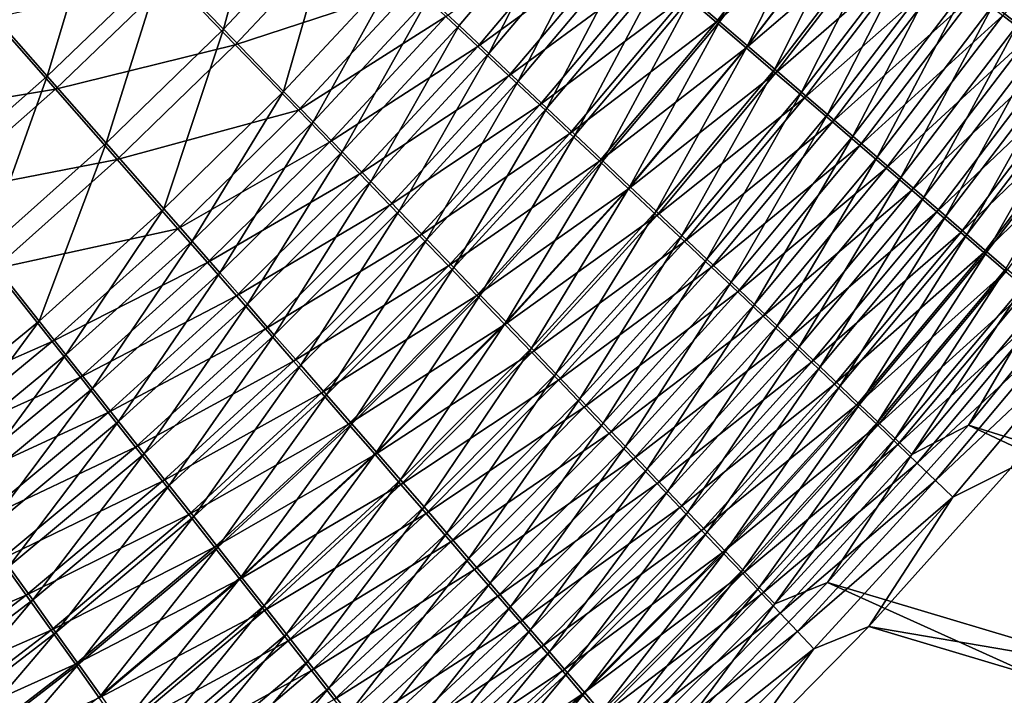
# Model space of a CAD drawing. Header units: metres. Extents: x -900 to 900, y -400 to 400.
# Tile 174 of 249: x 522 to 566, y -229 to -199. Entities that reach past the tile are written whole.
import ezdxf

# ---------------------------------------------------------------- set-up
doc = ezdxf.new("R2010")
doc.units = ezdxf.units.M

msp = doc.modelspace()

# ---------------------------------------------------------------- linework, layer by layer
at = {"layer": 'top'}
for points in [[(533.645081, -191.816605, -488.901947), (528.787292, -196.945404, -488.940765), (531.510193, -199.752487, -487.921326)], [(533.645081, -191.816605, -488.901947), (531.510193, -199.752487, -487.921326), (536.474121, -194.464737, -487.899506)], [(570.436951, -191.734406, -473.181976), (565.596741, -198.678101, -473.051971), (566.685059, -199.526932, -471.645813)], [(552.197388, -198.333649, -481.455811), (553.467712, -199.420151, -480.390289), (557.03595, -192.024994, -481.513733)], [(553.467712, -199.420151, -480.390289), (558.350769, -193.04454, -480.461731), (557.03595, -192.024994, -481.513733)], [(558.208984, -193.06601, -484.074432), (553.32312, -199.440063, -484.010712), (551.961731, -198.274628, -485.070984)], [(558.208984, -193.06601, -484.074432), (559.589172, -194.13797, -482.96936), (553.32312, -199.440063, -484.010712)], [(554.710144, -200.483551, -479.269714), (558.350769, -193.04454, -480.461731), (553.467712, -199.420151, -480.390289)], [(559.637146, -194.042755, -479.355377), (558.350769, -193.04454, -480.461731), (554.710144, -200.483551, -479.269714)], [(572.095276, -193.028305, -475.325317), (567.195068, -200.060928, -475.18573), (566.014648, -199.139664, -476.613647)], [(546.863586, -193.780182, -485.145935), (540.60376, -198.3367, -485.914398), (541.94397, -199.595032, -485.127747)], [(543.263672, -200.834961, -484.280182), (546.863586, -193.780182, -485.145935), (541.94397, -199.595032, -485.127747)], [(546.863586, -193.780182, -485.145935), (543.263672, -200.834961, -484.280182), (548.231995, -194.947205, -484.311096)], [(526.021057, -194.097519, -489.693878), (521.053833, -198.828476, -489.747498), (523.706848, -201.839066, -488.980408)], [(526.021057, -194.097519, -489.693878), (523.706848, -201.839066, -488.980408), (528.787292, -196.945404, -488.940765)], [(559.589172, -194.13797, -482.96936), (554.656494, -200.582382, -482.891327), (553.32312, -199.440063, -484.010712)], [(559.589172, -194.13797, -482.96936), (560.939453, -195.187469, -481.807159), (554.656494, -200.582382, -482.891327)], [(555.923279, -201.522751, -478.095428), (559.637146, -194.042755, -479.355377), (554.710144, -200.483551, -479.269714)], [(560.893799, -195.0186, -478.195892), (559.637146, -194.042755, -479.355377), (555.923279, -201.522751, -478.095428)], [(536.474121, -194.464737, -487.899506), (531.510193, -199.752487, -487.921326), (534.175171, -202.503922, -486.639191)], [(536.474121, -194.464737, -487.899506), (534.175171, -202.503922, -486.639191), (539.244446, -197.061325, -486.639191)], [(547.724609, -194.652588, -487.887207), (542.765747, -200.517075, -487.865143), (541.359131, -199.194077, -488.691559)], [(547.724609, -194.652588, -487.887207), (549.16095, -195.879593, -487.010193), (542.765747, -200.517075, -487.865143)], [(537.024841, -195.123108, -490.777069), (532.03125, -200.443665, -490.796936), (529.173706, -197.49234, -491.867981)], [(537.024841, -195.123108, -490.777069), (539.932495, -197.853149, -489.453033), (532.03125, -200.443665, -490.796936)], [(548.231995, -194.947205, -484.311096), (543.263672, -200.834961, -484.280182), (544.56134, -202.055161, -483.372711)], [(544.56134, -202.055161, -483.372711), (549.578064, -196.095947, -483.417175), (548.231995, -194.947205, -484.311096)], [(560.939453, -195.187469, -481.807159), (555.96051, -201.700409, -481.714172), (554.656494, -200.582382, -482.891327)], [(560.893799, -195.0186, -478.195892), (555.923279, -201.522751, -478.095428), (557.105835, -202.536682, -476.868683)], [(560.939453, -195.187469, -481.807159), (562.258545, -196.213455, -480.589172), (555.96051, -201.700409, -481.714172)], [(562.119385, -195.971069, -476.984558), (560.893799, -195.0186, -478.195892), (557.105835, -202.536682, -476.868683)], [(549.16095, -195.879593, -487.010193), (544.150818, -201.820709, -486.974731), (542.765747, -200.517075, -487.865143)], [(549.16095, -195.879593, -487.010193), (550.573853, -197.087372, -486.071136), (544.150818, -201.820709, -486.974731)], [(545.835571, -203.254257, -482.406189), (549.578064, -196.095947, -483.417175), (544.56134, -202.055161, -483.372711)], [(549.578064, -196.095947, -483.417175), (545.835571, -203.254257, -482.406189), (550.90033, -197.225174, -482.465118)], [(562.119385, -195.971069, -476.984558), (557.105835, -202.536682, -476.868683), (558.256653, -203.524231, -475.59082)], [(563.312561, -196.899155, -475.722626), (562.119385, -195.971069, -476.984558), (558.256653, -203.524231, -475.59082)], [(562.258545, -196.213455, -480.589172), (557.233765, -202.792984, -480.48056), (555.96051, -201.700409, -481.714172)], [(562.258545, -196.213455, -480.589172), (563.544983, -197.214859, -479.316711), (557.233765, -202.792984, -480.48056)], [(528.787292, -196.945404, -488.940765), (523.706848, -201.839066, -488.980408), (526.317078, -204.805618, -487.941284)], [(528.787292, -196.945404, -488.940765), (526.317078, -204.805618, -487.941284), (531.510193, -199.752487, -487.921326)], [(563.312561, -196.899155, -475.722626), (558.256653, -203.524231, -475.59082), (559.374329, -204.484314, -474.263123)], [(564.472168, -197.801834, -474.411346), (563.312561, -196.899155, -475.722626), (559.374329, -204.484314, -474.263123)], [(529.173706, -197.49234, -491.867981), (524.068848, -202.40947, -491.906433), (521.284912, -199.244263, -492.712402)], [(529.173706, -197.49234, -491.867981), (532.03125, -200.443665, -490.796936), (524.068848, -202.40947, -491.906433)], [(539.244446, -197.061325, -486.639191), (534.175171, -202.503922, -486.639191), (535.482239, -203.854919, -485.901764)], [(539.244446, -197.061325, -486.639191), (535.482239, -203.854919, -485.901764), (540.60376, -198.3367, -485.914398)], [(550.573853, -197.087372, -486.071136), (545.512756, -203.103577, -486.021332), (544.150818, -201.820709, -486.974731)], [(550.573853, -197.087372, -486.071136), (551.961731, -198.274628, -485.070984), (545.512756, -203.103577, -486.021332)], [(550.90033, -197.225174, -482.465118), (545.835571, -203.254257, -482.406189), (547.085022, -204.430939, -481.381622)], [(547.085022, -204.430939, -481.381622), (552.197388, -198.333649, -481.455811), (550.90033, -197.225174, -482.465118)], [(563.544983, -197.214859, -479.316711), (558.475037, -203.858978, -479.191864), (557.233765, -202.792984, -480.48056)], [(563.544983, -197.214859, -479.316711), (564.797485, -198.190628, -477.991089), (558.475037, -203.858978, -479.191864)], [(539.932495, -197.853149, -489.453033), (534.828064, -203.336456, -489.449921), (532.03125, -200.443665, -490.796936)], [(539.932495, -197.853149, -489.453033), (541.359131, -199.194077, -488.691559), (534.828064, -203.336456, -489.449921)], [(559.374329, -204.484314, -474.263123), (560.457703, -205.415817, -472.886841), (564.472168, -197.801834, -474.411346)], [(560.457703, -205.415817, -472.886841), (565.596741, -198.678101, -473.051971), (564.472168, -197.801834, -474.411346)], [(540.60376, -198.3367, -485.914398), (535.482239, -203.854919, -485.901764), (536.770508, -205.187515, -485.101379)], [(540.60376, -198.3367, -485.914398), (536.770508, -205.187515, -485.101379), (541.94397, -199.595032, -485.127747)], [(551.961731, -198.274628, -485.070984), (546.850098, -204.364273, -485.005951), (545.512756, -203.103577, -486.021332)], [(551.961731, -198.274628, -485.070984), (553.32312, -199.440063, -484.010712), (546.850098, -204.364273, -485.005951)], [(548.308167, -205.583878, -480.300018), (552.197388, -198.333649, -481.455811), (547.085022, -204.430939, -481.381622)], [(552.197388, -198.333649, -481.455811), (548.308167, -205.583878, -480.300018), (553.467712, -199.420151, -480.390289)], [(564.797485, -198.190628, -477.991089), (559.682861, -204.897232, -477.849457), (558.475037, -203.858978, -479.191864)], [(564.797485, -198.190628, -477.991089), (566.014648, -199.139664, -476.613647), (559.682861, -204.897232, -477.849457)], [(565.596741, -198.678101, -473.051971), (560.457703, -205.415817, -472.886841), (561.505432, -206.317657, -471.463318)], [(566.685059, -199.526932, -471.645813), (565.596741, -198.678101, -473.051971), (561.505432, -206.317657, -471.463318)], [(521.053833, -198.828476, -489.747498), (518.417847, -206.485901, -489.020477), (523.706848, -201.839066, -488.980408)], [(541.359131, -199.194077, -488.691559), (536.199768, -204.756851, -488.67514), (534.828064, -203.336456, -489.449921)], [(541.359131, -199.194077, -488.691559), (542.765747, -200.517075, -487.865143), (536.199768, -204.756851, -488.67514)], [(566.014648, -199.139664, -476.613647), (560.855957, -205.906601, -476.454681), (559.682861, -204.897232, -477.849457)], [(566.014648, -199.139664, -476.613647), (567.195068, -200.060928, -475.18573), (560.855957, -205.906601, -476.454681)], [(521.284912, -199.244263, -492.712402), (524.068848, -202.40947, -491.906433), (516.098083, -203.74176, -492.767975)], [(541.94397, -199.595032, -485.127747), (536.770508, -205.187515, -485.101379), (538.038513, -206.500229, -484.239044)], [(538.038513, -206.500229, -484.239044), (543.263672, -200.834961, -484.280182), (541.94397, -199.595032, -485.127747)], [(553.32312, -199.440063, -484.010712), (548.161377, -205.601379, -483.929596), (546.850098, -204.364273, -485.005951)], [(553.32312, -199.440063, -484.010712), (554.656494, -200.582382, -482.891327), (548.161377, -205.601379, -483.929596)], [(548.308167, -205.583878, -480.300018), (549.503845, -206.711868, -479.162598), (553.467712, -199.420151, -480.390289)], [(549.503845, -206.711868, -479.162598), (554.710144, -200.483551, -479.269714), (553.467712, -199.420151, -480.390289)], [(566.685059, -199.526932, -471.645813), (561.505432, -206.317657, -471.463318), (562.516235, -207.188766, -469.993958)], [(567.735901, -200.347351, -470.194214), (566.685059, -199.526932, -471.645813), (562.516235, -207.188766, -469.993958)], [(531.510193, -199.752487, -487.921326), (526.317078, -204.805618, -487.941284), (528.870361, -207.712143, -486.633972)], [(531.510193, -199.752487, -487.921326), (528.870361, -207.712143, -486.633972), (534.175171, -202.503922, -486.639191)], [(560.855957, -205.906601, -476.454681), (567.195068, -200.060928, -475.18573), (561.992981, -206.885925, -475.008911)], [(561.992981, -206.885925, -475.008911), (567.195068, -200.060928, -475.18573), (568.337463, -200.953354, -473.708588)], [(532.03125, -200.443665, -490.796936), (526.807922, -205.528397, -490.814636), (524.068848, -202.40947, -491.906433)], [(532.03125, -200.443665, -490.796936), (534.828064, -203.336456, -489.449921), (526.807922, -205.528397, -490.814636)], [(542.765747, -200.517075, -487.865143), (537.551697, -206.157883, -487.834229), (536.199768, -204.756851, -488.67514)], [(542.765747, -200.517075, -487.865143), (544.150818, -201.820709, -486.974731), (537.551697, -206.157883, -487.834229)], [(550.670776, -207.813721, -477.970734), (554.710144, -200.483551, -479.269714), (549.503845, -206.711868, -479.162598)], [(550.670776, -207.813721, -477.970734), (555.923279, -201.522751, -478.095428), (554.710144, -200.483551, -479.269714)], [(567.735901, -200.347351, -470.194214), (562.516235, -207.188766, -469.993958), (563.489075, -208.028183, -468.480804)], [(568.747986, -201.138443, -468.699158), (567.735901, -200.347351, -470.194214), (563.489075, -208.028183, -468.480804)], [(539.284912, -207.791641, -483.315704), (543.263672, -200.834961, -484.280182), (538.038513, -206.500229, -484.239044)], [(543.263672, -200.834961, -484.280182), (539.284912, -207.791641, -483.315704), (544.56134, -202.055161, -483.372711)], [(554.656494, -200.582382, -482.891327), (549.445129, -206.813522, -482.793274), (548.161377, -205.601379, -483.929596)], [(554.656494, -200.582382, -482.891327), (555.96051, -201.700409, -481.714172), (549.445129, -206.813522, -482.793274)], [(568.337463, -200.953354, -473.708588), (563.092651, -207.834045, -473.513489), (561.992981, -206.885925, -475.008911)], [(569.440369, -201.815887, -472.183777), (563.092651, -207.834045, -473.513489), (568.337463, -200.953354, -473.708588)], [(563.489075, -208.028183, -468.480804), (564.422791, -208.83493, -466.925934), (568.747986, -201.138443, -468.699158)], [(564.422791, -208.83493, -466.925934), (569.720276, -201.899307, -467.162689), (568.747986, -201.138443, -468.699158)], [(523.706848, -201.839066, -488.980408), (518.417847, -206.485901, -489.020477), (520.908264, -209.61235, -487.958862)], [(523.706848, -201.839066, -488.980408), (520.908264, -209.61235, -487.958862), (526.317078, -204.805618, -487.941284)], [(544.150818, -201.820709, -486.974731), (538.882385, -207.538025, -486.928223), (537.551697, -206.157883, -487.834229)], [(544.150818, -201.820709, -486.974731), (545.512756, -203.103577, -486.021332), (538.882385, -207.538025, -486.928223)], [(555.96051, -201.700409, -481.714172), (550.700012, -207.999435, -481.598358), (549.445129, -206.813522, -482.793274)], [(551.807678, -208.88829, -476.725769), (555.923279, -201.522751, -478.095428), (550.670776, -207.813721, -477.970734)], [(555.96051, -201.700409, -481.714172), (557.233765, -202.792984, -480.48056), (550.700012, -207.999435, -481.598358)], [(557.105835, -202.536682, -476.868683), (555.923279, -201.522751, -478.095428), (551.807678, -208.88829, -476.725769)], [(569.440369, -201.815887, -472.183777), (564.153503, -208.749847, -471.96994), (563.092651, -207.834045, -473.513489)], [(564.153503, -208.749847, -471.96994), (569.440369, -201.815887, -472.183777), (570.502747, -202.647583, -470.613281)], [(544.56134, -202.055161, -483.372711), (539.284912, -207.791641, -483.315704), (540.508301, -209.060303, -482.332367)], [(540.508301, -209.060303, -482.332367), (545.835571, -203.254257, -482.406189), (544.56134, -202.055161, -483.372711)], [(569.720276, -201.899307, -467.162689), (564.422791, -208.83493, -466.925934), (565.316284, -209.608047, -465.331482)], [(570.65155, -202.629074, -465.586884), (569.720276, -201.899307, -467.162689), (565.316284, -209.608047, -465.331482)], [(524.068848, -202.40947, -491.906433), (518.75531, -207.078659, -491.945099), (516.098083, -203.74176, -492.767975)], [(524.068848, -202.40947, -491.906433), (526.807922, -205.528397, -490.814636), (518.75531, -207.078659, -491.945099)], [(534.175171, -202.503922, -486.639191), (528.870361, -207.712143, -486.633972), (530.122009, -209.138718, -485.881958)], [(534.175171, -202.503922, -486.639191), (530.122009, -209.138718, -485.881958), (535.482239, -203.854919, -485.901764)], [(557.105835, -202.536682, -476.868683), (551.807678, -208.88829, -476.725769), (552.913269, -209.934357, -475.429016)], [(558.256653, -203.524231, -475.59082), (557.105835, -202.536682, -476.868683), (552.913269, -209.934357, -475.429016)], [(565.1745, -209.632309, -470.380341), (564.153503, -208.749847, -471.96994), (570.502747, -202.647583, -470.613281)], [(565.1745, -209.632309, -470.380341), (570.502747, -202.647583, -470.613281), (571.523193, -203.447495, -468.999298)], [(570.65155, -202.629074, -465.586884), (565.316284, -209.608047, -465.331482), (566.168518, -210.346619, -463.699646)], [(545.512756, -203.103577, -486.021332), (540.19043, -208.895752, -485.95816), (538.882385, -207.538025, -486.928223)], [(545.512756, -203.103577, -486.021332), (546.850098, -204.364273, -485.005951), (540.19043, -208.895752, -485.95816)], [(557.233765, -202.792984, -480.48056), (551.924622, -209.157867, -480.346222), (550.700012, -207.999435, -481.598358)], [(557.233765, -202.792984, -480.48056), (558.475037, -203.858978, -479.191864), (551.924622, -209.157867, -480.346222)], [(534.828064, -203.336456, -489.449921), (529.487183, -208.584152, -489.441071), (526.807922, -205.528397, -490.814636)], [(534.828064, -203.336456, -489.449921), (536.199768, -204.756851, -488.67514), (529.487183, -208.584152, -489.441071)], [(541.707275, -210.304764, -481.290009), (545.835571, -203.254257, -482.406189), (540.508301, -209.060303, -482.332367)], [(545.835571, -203.254257, -482.406189), (541.707275, -210.304764, -481.290009), (547.085022, -204.430939, -481.381622)], [(558.256653, -203.524231, -475.59082), (552.913269, -209.934357, -475.429016), (553.98645, -210.950775, -474.081818)], [(559.374329, -204.484314, -474.263123), (558.256653, -203.524231, -475.59082), (553.98645, -210.950775, -474.081818)], [(566.154419, -210.480423, -468.746948), (565.1745, -209.632309, -470.380341), (571.523193, -203.447495, -468.999298)], [(535.482239, -203.854919, -485.901764), (530.122009, -209.138718, -485.881958), (531.355164, -210.545425, -485.065765)], [(535.482239, -203.854919, -485.901764), (531.355164, -210.545425, -485.065765), (536.770508, -205.187515, -485.101379)], [(558.475037, -203.858978, -479.191864), (553.117798, -210.287582, -479.0383), (551.924622, -209.157867, -480.346222)], [(558.475037, -203.858978, -479.191864), (559.682861, -204.897232, -477.849457), (553.117798, -210.287582, -479.0383)], [(546.850098, -204.364273, -485.005951), (541.474243, -210.229538, -484.925049), (540.19043, -208.895752, -485.95816)], [(546.850098, -204.364273, -485.005951), (548.161377, -205.601379, -483.929596), (541.474243, -210.229538, -484.925049)], [(547.085022, -204.430939, -481.381622), (541.707275, -210.304764, -481.290009), (542.880432, -211.523605, -480.189667)], [(542.880432, -211.523605, -480.189667), (548.308167, -205.583878, -480.300018), (547.085022, -204.430939, -481.381622)], [(526.317078, -204.805618, -487.941284), (520.908264, -209.61235, -487.958862), (523.342773, -212.673996, -486.622711)], [(526.317078, -204.805618, -487.941284), (523.342773, -212.673996, -486.622711), (528.870361, -207.712143, -486.633972)], [(536.199768, -204.756851, -488.67514), (530.800537, -210.083969, -488.65094), (529.487183, -208.584152, -489.441071)], [(536.199768, -204.756851, -488.67514), (537.551697, -206.157883, -487.834229), (530.800537, -210.083969, -488.65094)], [(559.682861, -204.897232, -477.849457), (554.278137, -211.387329, -477.675995), (553.117798, -210.287582, -479.0383)], [(553.98645, -210.950775, -474.081818), (555.025818, -211.93634, -472.685516), (559.374329, -204.484314, -474.263123)], [(559.682861, -204.897232, -477.849457), (560.855957, -205.906601, -476.454681), (554.278137, -211.387329, -477.675995)], [(555.025818, -211.93634, -472.685516), (560.457703, -205.415817, -472.886841), (559.374329, -204.484314, -474.263123)], [(536.770508, -205.187515, -485.101379), (531.355164, -210.545425, -485.065765), (532.568359, -211.93071, -484.18634)], [(536.770508, -205.187515, -485.101379), (532.568359, -211.93071, -484.18634), (538.038513, -206.500229, -484.239044)], [(526.807922, -205.528397, -490.814636), (521.368347, -210.36557, -490.82962), (518.75531, -207.078659, -491.945099)], [(526.807922, -205.528397, -490.814636), (529.487183, -208.584152, -489.441071), (521.368347, -210.36557, -490.82962)], [(548.161377, -205.601379, -483.929596), (542.732422, -211.537888, -483.829895), (541.474243, -210.229538, -484.925049)], [(548.161377, -205.601379, -483.929596), (549.445129, -206.813522, -482.793274), (542.732422, -211.537888, -483.829895)], [(544.02655, -212.71553, -479.032654), (548.308167, -205.583878, -480.300018), (542.880432, -211.523605, -480.189667)], [(549.503845, -206.711868, -479.162598), (548.308167, -205.583878, -480.300018), (544.02655, -212.71553, -479.032654)], [(560.457703, -205.415817, -472.886841), (555.025818, -211.93634, -472.685516), (556.030151, -212.889893, -471.241425)], [(561.505432, -206.317657, -471.463318), (560.457703, -205.415817, -472.886841), (556.030151, -212.889893, -471.241425)], [(537.551697, -206.157883, -487.834229), (532.094482, -211.562897, -487.793365), (530.800537, -210.083969, -488.65094)], [(537.551697, -206.157883, -487.834229), (538.882385, -207.538025, -486.928223), (532.094482, -211.562897, -487.793365)], [(554.278137, -211.387329, -477.675995), (560.855957, -205.906601, -476.454681), (555.404297, -212.455887, -476.260681)], [(555.404297, -212.455887, -476.260681), (560.855957, -205.906601, -476.454681), (561.992981, -206.885925, -475.008911)], [(538.038513, -206.500229, -484.239044), (532.568359, -211.93071, -484.18634), (533.760376, -213.293015, -483.244751)], [(533.760376, -213.293015, -483.244751), (539.284912, -207.791641, -483.315704), (538.038513, -206.500229, -484.239044)], [(561.505432, -206.317657, -471.463318), (556.030151, -212.889893, -471.241425), (556.998291, -213.810272, -469.751068)], [(562.516235, -207.188766, -469.993958), (561.505432, -206.317657, -471.463318), (556.998291, -213.810272, -469.751068)], [(549.445129, -206.813522, -482.793274), (543.963501, -212.819275, -482.673859), (542.732422, -211.537888, -483.829895)], [(549.445129, -206.813522, -482.793274), (550.700012, -207.999435, -481.598358), (543.963501, -212.819275, -482.673859)], [(545.144409, -213.879272, -477.820343), (549.503845, -206.711868, -479.162598), (544.02655, -212.71553, -479.032654)], [(545.144409, -213.879272, -477.820343), (550.670776, -207.813721, -477.970734), (549.503845, -206.711868, -479.162598)], [(561.992981, -206.885925, -475.008911), (556.495056, -213.49202, -474.793762), (555.404297, -212.455887, -476.260681)], [(563.092651, -207.834045, -473.513489), (556.495056, -213.49202, -474.793762), (561.992981, -206.885925, -475.008911)], [(562.516235, -207.188766, -469.993958), (556.998291, -213.810272, -469.751068), (557.929138, -214.696426, -468.216431)], [(563.489075, -208.028183, -468.480804), (562.516235, -207.188766, -469.993958), (557.929138, -214.696426, -468.216431)], [(528.870361, -207.712143, -486.633972), (523.342773, -212.673996, -486.622711), (524.535461, -214.176041, -485.854034)], [(528.870361, -207.712143, -486.633972), (524.535461, -214.176041, -485.854034), (530.122009, -209.138718, -485.881958)], [(538.882385, -207.538025, -486.928223), (533.367554, -213.019272, -486.869354), (532.094482, -211.562897, -487.793365)], [(538.882385, -207.538025, -486.928223), (540.19043, -208.895752, -485.95816), (533.367554, -213.019272, -486.869354)], [(534.929749, -214.630768, -482.242035), (539.284912, -207.791641, -483.315704), (533.760376, -213.293015, -483.244751)], [(539.284912, -207.791641, -483.315704), (534.929749, -214.630768, -482.242035), (540.508301, -209.060303, -482.332367)], [(546.232788, -215.01355, -476.554169), (550.670776, -207.813721, -477.970734), (545.144409, -213.879272, -477.820343)], [(546.232788, -215.01355, -476.554169), (551.807678, -208.88829, -476.725769), (550.670776, -207.813721, -477.970734)], [(563.092651, -207.834045, -473.513489), (557.549072, -214.494461, -473.276672), (556.495056, -213.49202, -474.793762)], [(563.092651, -207.834045, -473.513489), (564.153503, -208.749847, -471.96994), (557.549072, -214.494461, -473.276672)], [(550.700012, -207.999435, -481.598358), (545.166199, -214.072357, -481.458252), (543.963501, -212.819275, -482.673859)], [(550.700012, -207.999435, -481.598358), (551.924622, -209.157867, -480.346222), (545.166199, -214.072357, -481.458252)], [(557.929138, -214.696426, -468.216431), (558.821533, -215.547333, -466.639771), (563.489075, -208.028183, -468.480804)], [(558.821533, -215.547333, -466.639771), (564.422791, -208.83493, -466.925934), (563.489075, -208.028183, -468.480804)], [(529.487183, -208.584152, -489.441071), (523.922668, -213.584335, -489.425659), (521.368347, -210.36557, -490.82962)], [(529.487183, -208.584152, -489.441071), (530.800537, -210.083969, -488.65094), (523.922668, -213.584335, -489.425659)], [(564.153503, -208.749847, -471.96994), (558.565002, -215.462006, -471.710968), (557.549072, -214.494461, -473.276672)], [(558.565002, -215.462006, -471.710968), (564.153503, -208.749847, -471.96994), (565.1745, -209.632309, -470.380341)], [(530.122009, -209.138718, -485.881958), (524.535461, -214.176041, -485.854034), (525.710022, -215.656631, -485.019714)], [(530.122009, -209.138718, -485.881958), (525.710022, -215.656631, -485.019714), (531.355164, -210.545425, -485.065765)], [(540.19043, -208.895752, -485.95816), (534.618286, -214.451477, -485.880035), (533.367554, -213.019272, -486.869354)], [(540.19043, -208.895752, -485.95816), (541.474243, -210.229538, -484.925049), (534.618286, -214.451477, -485.880035)], [(540.508301, -209.060303, -482.332367), (534.929749, -214.630768, -482.242035), (536.075134, -215.942413, -481.179138)], [(536.075134, -215.942413, -481.179138), (541.707275, -210.304764, -481.290009), (540.508301, -209.060303, -482.332367)], [(551.924622, -209.157867, -480.346222), (546.339233, -215.295792, -480.184601), (545.166199, -214.072357, -481.458252)], [(551.807678, -208.88829, -476.725769), (546.232788, -215.01355, -476.554169), (547.290405, -216.117111, -475.235443)], [(551.924622, -209.157867, -480.346222), (553.117798, -210.287582, -479.0383), (546.339233, -215.295792, -480.184601)], [(552.913269, -209.934357, -475.429016), (551.807678, -208.88829, -476.725769), (547.290405, -216.117111, -475.235443)], [(564.422791, -208.83493, -466.925934), (558.821533, -215.547333, -466.639771), (559.674561, -216.361984, -465.023285)], [(565.316284, -209.608047, -465.331482), (564.422791, -208.83493, -466.925934), (559.674561, -216.361984, -465.023285)], [(520.908264, -209.61235, -487.958862), (517.605164, -217.377563, -486.604584), (523.342773, -212.673996, -486.622711)], [(559.541809, -216.39357, -470.098755), (558.565002, -215.462006, -471.710968), (565.1745, -209.632309, -470.380341)], [(559.541809, -216.39357, -470.098755), (565.1745, -209.632309, -470.380341), (566.154419, -210.480423, -468.746948)], [(565.316284, -209.608047, -465.331482), (559.674561, -216.361984, -465.023285), (560.487, -217.139359, -463.369141)], [(566.168518, -210.346619, -463.699646), (565.316284, -209.608047, -465.331482), (560.487, -217.139359, -463.369141)], [(530.800537, -210.083969, -488.65094), (525.174011, -215.163422, -488.617981), (523.922668, -213.584335, -489.425659)], [(530.800537, -210.083969, -488.65094), (532.094482, -211.562897, -487.793365), (525.174011, -215.163422, -488.617981)], [(552.913269, -209.934357, -475.429016), (547.290405, -216.117111, -475.235443), (548.316162, -217.188675, -473.86557)], [(553.98645, -210.950775, -474.081818), (552.913269, -209.934357, -475.429016), (548.316162, -217.188675, -473.86557)], [(570.441895, -209.985306, -458.767578), (564.501526, -217.276505, -458.381866), (622.352295, -235.270294, -352.761108)], [(564.501526, -217.276505, -458.381866), (570.441895, -209.985306, -458.767578), (567.744629, -211.716232, -460.332214)], [(521.368347, -210.36557, -490.82962), (523.922668, -213.584335, -489.425659), (516.944641, -216.644531, -490.158569)], [(531.355164, -210.545425, -485.065765), (525.710022, -215.656631, -485.019714), (526.865051, -217.11412, -484.120789)], [(531.355164, -210.545425, -485.065765), (526.865051, -217.11412, -484.120789), (532.568359, -211.93071, -484.18634)], [(541.474243, -210.229538, -484.925049), (535.845337, -215.857864, -484.826477), (534.618286, -214.451477, -485.880035)], [(541.474243, -210.229538, -484.925049), (542.732422, -211.537888, -483.829895), (535.845337, -215.857864, -484.826477)], [(537.195251, -217.226425, -480.05722), (541.707275, -210.304764, -481.290009), (536.075134, -215.942413, -481.179138)], [(541.707275, -210.304764, -481.290009), (537.195251, -217.226425, -480.05722), (542.880432, -211.523605, -480.189667)], [(553.117798, -210.287582, -479.0383), (547.481323, -216.488251, -478.854279), (546.339233, -215.295792, -480.184601)], [(553.117798, -210.287582, -479.0383), (554.278137, -211.387329, -477.675995), (547.481323, -216.488251, -478.854279)], [(560.478271, -217.288071, -468.442413), (559.541809, -216.39357, -470.098755), (566.154419, -210.480423, -468.746948)], [(560.478271, -217.288071, -468.442413), (566.154419, -210.480423, -468.746948), (567.092163, -211.293182, -467.072021)], [(566.168518, -210.346619, -463.699646), (560.487, -217.139359, -463.369141), (561.257874, -217.878433, -461.679565)], [(566.978333, -211.049667, -462.032501), (566.168518, -210.346619, -463.699646), (561.257874, -217.878433, -461.679565)], [(548.316162, -217.188675, -473.86557), (549.308777, -218.226974, -472.445984), (553.98645, -210.950775, -474.081818)], [(549.308777, -218.226974, -472.445984), (555.025818, -211.93634, -472.685516), (553.98645, -210.950775, -474.081818)], [(547.481323, -216.488251, -478.854279), (554.278137, -211.387329, -477.675995), (548.591187, -217.648407, -477.468811)], [(548.591187, -217.648407, -477.468811), (554.278137, -211.387329, -477.675995), (555.404297, -212.455887, -476.260681)], [(561.373352, -218.14444, -466.744202), (560.478271, -217.288071, -468.442413), (567.092163, -211.293182, -467.072021)], [(561.257874, -217.878433, -461.679565), (561.986145, -218.578186, -459.956726), (566.978333, -211.049667, -462.032501)], [(567.092163, -211.293182, -467.072021), (567.98645, -212.069595, -465.357758), (561.373352, -218.14444, -466.744202)], [(561.986145, -218.578186, -459.956726), (567.744629, -211.716232, -460.332214), (566.978333, -211.049667, -462.032501)], [(532.094482, -211.562897, -487.793365), (526.406311, -216.719971, -487.741302), (525.174011, -215.163422, -488.617981)], [(532.094482, -211.562897, -487.793365), (533.367554, -213.019272, -486.869354), (526.406311, -216.719971, -487.741302)], [(542.732422, -211.537888, -483.829895), (537.04718, -217.236801, -483.709747), (535.845337, -215.857864, -484.826477)], [(542.732422, -211.537888, -483.829895), (543.963501, -212.819275, -482.673859), (537.04718, -217.236801, -483.709747)], [(542.880432, -211.523605, -480.189667), (537.195251, -217.226425, -480.05722), (538.288757, -218.481415, -478.877625)], [(538.288757, -218.481415, -478.877625), (544.02655, -212.71553, -479.032654), (542.880432, -211.523605, -480.189667)], [(561.986145, -218.578186, -459.956726), (564.501526, -217.276505, -458.381866), (567.744629, -211.716232, -460.332214)], [(532.568359, -211.93071, -484.18634), (526.865051, -217.11412, -484.120789), (527.999268, -218.546814, -483.158325)], [(532.568359, -211.93071, -484.18634), (527.999268, -218.546814, -483.158325), (533.760376, -213.293015, -483.244751)], [(555.025818, -211.93634, -472.685516), (549.308777, -218.226974, -472.445984), (550.267029, -219.230759, -470.977997)], [(556.030151, -212.889893, -471.241425), (555.025818, -211.93634, -472.685516), (550.267029, -219.230759, -470.977997)], [(567.98645, -212.069595, -465.357758), (562.225891, -218.961609, -465.00647), (561.373352, -218.14444, -466.744202)], [(562.225891, -218.961609, -465.00647), (567.98645, -212.069595, -465.357758), (568.836304, -212.808655, -463.606476)], [(523.342773, -212.673996, -486.622711), (517.605164, -217.377563, -486.604584), (518.735107, -218.954834, -485.816986)], [(523.342773, -212.673996, -486.622711), (518.735107, -218.954834, -485.816986), (524.535461, -214.176041, -485.854034)], [(539.354553, -219.706009, -477.641815), (544.02655, -212.71553, -479.032654), (538.288757, -218.481415, -478.877625)], [(544.02655, -212.71553, -479.032654), (539.354553, -219.706009, -477.641815), (545.144409, -213.879272, -477.820343)], [(555.404297, -212.455887, -476.260681), (549.667542, -218.774902, -476.029633), (548.591187, -217.648407, -477.468811)], [(556.495056, -213.49202, -474.793762), (549.667542, -218.774902, -476.029633), (555.404297, -212.455887, -476.260681)], [(533.367554, -213.019272, -486.869354), (527.618103, -218.252213, -486.796753), (526.406311, -216.719971, -487.741302)], [(533.367554, -213.019272, -486.869354), (534.618286, -214.451477, -485.880035), (527.618103, -218.252213, -486.796753)], [(543.963501, -212.819275, -482.673859), (538.222412, -218.586655, -482.530945), (537.04718, -217.236801, -483.709747)], [(543.963501, -212.819275, -482.673859), (545.166199, -214.072357, -481.458252), (538.222412, -218.586655, -482.530945)], [(556.030151, -212.889893, -471.241425), (550.267029, -219.230759, -470.977997), (551.189697, -220.198761, -469.463165)], [(556.998291, -213.810272, -469.751068), (556.030151, -212.889893, -471.241425), (551.189697, -220.198761, -469.463165)], [(563.034729, -219.73848, -463.231506), (562.225891, -218.961609, -465.00647), (568.836304, -212.808655, -463.606476)], [(568.836304, -212.808655, -463.606476), (569.640442, -213.509354, -461.820343), (563.034729, -219.73848, -463.231506)], [(523.922668, -213.584335, -489.425659), (518.147278, -218.325073, -489.402832), (516.944641, -216.644531, -490.158569)], [(523.922668, -213.584335, -489.425659), (525.174011, -215.163422, -488.617981), (518.147278, -218.325073, -489.402832)], [(533.760376, -213.293015, -483.244751), (527.999268, -218.546814, -483.158325), (529.111267, -219.953018, -482.133423)], [(529.111267, -219.953018, -482.133423), (534.929749, -214.630768, -482.242035), (533.760376, -213.293015, -483.244751)], [(556.495056, -213.49202, -474.793762), (550.709045, -219.866409, -474.538147), (549.667542, -218.774902, -476.029633)], [(557.549072, -214.494461, -473.276672), (550.709045, -219.866409, -474.538147), (556.495056, -213.49202, -474.793762)], [(569.640442, -213.509354, -461.820343), (563.798828, -220.474014, -461.421631), (563.034729, -219.73848, -463.231506)], [(569.640442, -213.509354, -461.820343), (566.366577, -219.186203, -459.767303), (563.798828, -220.474014, -461.421631)], [(539.354553, -219.706009, -477.641815), (540.391418, -220.898834, -476.351196), (545.144409, -213.879272, -477.820343)], [(540.391418, -220.898834, -476.351196), (546.232788, -215.01355, -476.554169), (545.144409, -213.879272, -477.820343)], [(556.998291, -213.810272, -469.751068), (551.189697, -220.198761, -469.463165), (552.075806, -221.129883, -467.903656)], [(557.929138, -214.696426, -468.216431), (556.998291, -213.810272, -469.751068), (552.075806, -221.129883, -467.903656)], [(524.535461, -214.176041, -485.854034), (518.735107, -218.954834, -485.816986), (519.84729, -220.508972, -484.962097)], [(524.535461, -214.176041, -485.854034), (519.84729, -220.508972, -484.962097), (525.710022, -215.656631, -485.019714)], [(534.618286, -214.451477, -485.880035), (528.808105, -219.758362, -485.785461), (527.618103, -218.252213, -486.796753)], [(534.618286, -214.451477, -485.880035), (535.845337, -215.857864, -484.826477), (528.808105, -219.758362, -485.785461)], [(545.166199, -214.072357, -481.458252), (539.369812, -219.905991, -481.291565), (538.222412, -218.586655, -482.530945)], [(545.166199, -214.072357, -481.458252), (546.339233, -215.295792, -480.184601), (539.369812, -219.905991, -481.291565)], [(557.549072, -214.494461, -473.276672), (551.714539, -220.9216, -472.99588), (550.709045, -219.866409, -474.538147)], [(557.549072, -214.494461, -473.276672), (558.565002, -215.462006, -471.710968), (551.714539, -220.9216, -472.99588)], [(530.199829, -221.33107, -481.04715), (534.929749, -214.630768, -482.242035), (529.111267, -219.953018, -482.133423)], [(534.929749, -214.630768, -482.242035), (530.199829, -221.33107, -481.04715), (536.075134, -215.942413, -481.179138)], [(552.075806, -221.129883, -467.903656), (552.924194, -222.02301, -466.301697), (557.929138, -214.696426, -468.216431)], [(552.924194, -222.02301, -466.301697), (558.821533, -215.547333, -466.639771), (557.929138, -214.696426, -468.216431)], [(525.174011, -215.163422, -488.617981), (519.332642, -219.9832, -488.575195), (518.147278, -218.325073, -489.402832)], [(525.174011, -215.163422, -488.617981), (526.406311, -216.719971, -487.741302), (519.332642, -219.9832, -488.575195)], [(546.339233, -215.295792, -480.184601), (540.488037, -221.193344, -479.993103), (539.369812, -219.905991, -481.291565)], [(541.398193, -222.058548, -475.007202), (546.232788, -215.01355, -476.554169), (540.391418, -220.898834, -476.351196)], [(546.339233, -215.295792, -480.184601), (547.481323, -216.488251, -478.854279), (540.488037, -221.193344, -479.993103)], [(547.290405, -216.117111, -475.235443), (546.232788, -215.01355, -476.554169), (541.398193, -222.058548, -475.007202)], [(525.710022, -215.656631, -485.019714), (519.84729, -220.508972, -484.962097), (520.940369, -222.038162, -484.041016)], [(525.710022, -215.656631, -485.019714), (520.940369, -222.038162, -484.041016), (526.865051, -217.11412, -484.120789)], [(558.565002, -215.462006, -471.710968), (552.682678, -221.939178, -471.404419), (551.714539, -220.9216, -472.99588)], [(552.682678, -221.939178, -471.404419), (558.565002, -215.462006, -471.710968), (559.541809, -216.39357, -470.098755)], [(558.821533, -215.547333, -466.639771), (552.924194, -222.02301, -466.301697), (553.734009, -222.87709, -464.659576)], [(559.674561, -216.361984, -465.023285), (558.821533, -215.547333, -466.639771), (553.734009, -222.87709, -464.659576)], [(535.845337, -215.857864, -484.826477), (529.974792, -221.236649, -484.708557), (528.808105, -219.758362, -485.785461)], [(535.845337, -215.857864, -484.826477), (537.04718, -217.236801, -483.709747), (529.974792, -221.236649, -484.708557)], [(536.075134, -215.942413, -481.179138), (530.199829, -221.33107, -481.04715), (531.26355, -222.679321, -479.900604)], [(531.26355, -222.679321, -479.900604), (537.195251, -217.226425, -480.05722), (536.075134, -215.942413, -481.179138)], [(547.290405, -216.117111, -475.235443), (541.398193, -222.058548, -475.007202), (542.373657, -223.183777, -473.611298)], [(548.316162, -217.188675, -473.86557), (547.290405, -216.117111, -475.235443), (542.373657, -223.183777, -473.611298)], [(540.488037, -221.193344, -479.993103), (547.481323, -216.488251, -478.854279), (541.575928, -222.447311, -478.637054)], [(541.575928, -222.447311, -478.637054), (547.481323, -216.488251, -478.854279), (548.591187, -217.648407, -477.468811)], [(553.612366, -222.917953, -469.765961), (552.682678, -221.939178, -471.404419), (559.541809, -216.39357, -470.098755)], [(553.612366, -222.917953, -469.765961), (559.541809, -216.39357, -470.098755), (560.478271, -217.288071, -468.442413)], [(559.674561, -216.361984, -465.023285), (553.734009, -222.87709, -464.659576), (554.504089, -223.69101, -462.979553)], [(560.487, -217.139359, -463.369141), (559.674561, -216.361984, -465.023285), (554.504089, -223.69101, -462.979553)], [(526.406311, -216.719971, -487.741302), (520.49939, -221.616989, -487.67688), (519.332642, -219.9832, -488.575195)], [(526.406311, -216.719971, -487.741302), (527.618103, -218.252213, -486.796753), (520.49939, -221.616989, -487.67688)], [(526.865051, -217.11412, -484.120789), (520.940369, -222.038162, -484.041016), (522.013123, -223.540604, -483.054932)], [(526.865051, -217.11412, -484.120789), (522.013123, -223.540604, -483.054932), (527.999268, -218.546814, -483.158325)], [(537.04718, -217.236801, -483.709747), (531.116821, -222.685333, -483.567139), (529.974792, -221.236649, -484.708557)], [(537.04718, -217.236801, -483.709747), (538.222412, -218.586655, -482.530945), (531.116821, -222.685333, -483.567139)], [(532.30127, -223.996277, -478.695251), (537.195251, -217.226425, -480.05722), (531.26355, -222.679321, -479.900604)], [(537.195251, -217.226425, -480.05722), (532.30127, -223.996277, -478.695251), (538.288757, -218.481415, -478.877625)], [(542.373657, -223.183777, -473.611298), (543.31665, -224.273163, -472.164917), (548.316162, -217.188675, -473.86557)], [(543.31665, -224.273163, -472.164917), (549.308777, -218.226974, -472.445984), (548.316162, -217.188675, -473.86557)], [(554.502563, -223.856796, -468.082947), (553.612366, -222.917953, -469.765961), (560.478271, -217.288071, -468.442413)], [(554.502563, -223.856796, -468.082947), (560.478271, -217.288071, -468.442413), (561.373352, -218.14444, -466.744202)], [(560.487, -217.139359, -463.369141), (554.504089, -223.69101, -462.979553), (555.233398, -224.463699, -461.263947)], [(561.257874, -217.878433, -461.679565), (560.487, -217.139359, -463.369141), (555.233398, -224.463699, -461.263947)], [(564.501526, -217.276505, -458.381866), (558.260498, -224.243393, -457.917328), (616.324951, -241.598602, -352.875092)], [(558.260498, -224.243393, -457.917328), (564.501526, -217.276505, -458.381866), (561.986145, -218.578186, -459.956726)], [(564.501526, -217.276505, -458.381866), (616.324951, -241.598602, -352.875092), (622.352295, -235.270294, -352.761108)], [(548.591187, -217.648407, -477.468811), (542.632263, -223.666428, -477.224976), (541.575928, -222.447311, -478.637054)], [(549.667542, -218.774902, -476.029633), (542.632263, -223.666428, -477.224976), (548.591187, -217.648407, -477.468811)], [(555.233398, -224.463699, -461.263947), (555.920959, -225.194046, -459.515015), (561.257874, -217.878433, -461.679565)], [(555.920959, -225.194046, -459.515015), (561.986145, -218.578186, -459.956726), (561.257874, -217.878433, -461.679565)], [(527.618103, -218.252213, -486.796753), (521.646057, -223.224533, -486.709045), (520.49939, -221.616989, -487.67688)], [(527.618103, -218.252213, -486.796753), (528.808105, -219.758362, -485.785461), (521.646057, -223.224533, -486.709045)], [(549.308777, -218.226974, -472.445984), (543.31665, -224.273163, -472.164917), (544.225952, -225.325333, -470.669495)], [(550.267029, -219.230759, -470.977997), (549.308777, -218.226974, -472.445984), (544.225952, -225.325333, -470.669495)], [(555.352112, -224.754532, -466.357727), (554.502563, -223.856796, -468.082947), (561.373352, -218.14444, -466.744202)], [(561.373352, -218.14444, -466.744202), (562.225891, -218.961609, -465.00647), (555.352112, -224.754532, -466.357727)], [(527.999268, -218.546814, -483.158325), (522.013123, -223.540604, -483.054932), (523.064209, -225.014481, -482.004913)], [(527.999268, -218.546814, -483.158325), (523.064209, -225.014481, -482.004913), (529.111267, -219.953018, -482.133423)], [(538.222412, -218.586655, -482.530945), (532.232788, -224.102661, -482.362427), (531.116821, -222.685333, -483.567139)], [(538.222412, -218.586655, -482.530945), (539.369812, -219.905991, -481.291565), (532.232788, -224.102661, -482.362427)], [(538.288757, -218.481415, -478.877625), (532.30127, -223.996277, -478.695251), (533.311829, -225.280457, -477.432587)], [(533.311829, -225.280457, -477.432587), (539.354553, -219.706009, -477.641815), (538.288757, -218.481415, -478.877625)], [(549.667542, -218.774902, -476.029633), (543.655701, -224.849289, -475.758331), (542.632263, -223.666428, -477.224976)], [(550.709045, -219.866409, -474.538147), (543.655701, -224.849289, -475.758331), (549.667542, -218.774902, -476.029633)], [(555.920959, -225.194046, -459.515015), (558.260498, -224.243393, -457.917328), (561.986145, -218.578186, -459.956726)], [(550.267029, -219.230759, -470.977997), (544.225952, -225.325333, -470.669495), (545.100403, -226.338959, -469.126648)], [(551.189697, -220.198761, -469.463165), (550.267029, -219.230759, -470.977997), (545.100403, -226.338959, -469.126648)], [(562.225891, -218.961609, -465.00647), (556.160034, -225.610062, -464.592743), (555.352112, -224.754532, -466.357727)], [(556.160034, -225.610062, -464.592743), (562.225891, -218.961609, -465.00647), (563.034729, -219.73848, -463.231506)], [(566.366577, -219.186203, -459.767303), (560.087524, -226.201187, -459.278778), (563.798828, -220.474014, -461.421631)], [(560.087524, -226.201187, -459.278778), (566.366577, -219.186203, -459.767303), (624.091003, -237.12381, -354.401642)], [(534.294128, -226.530396, -476.114136), (539.354553, -219.706009, -477.641815), (533.311829, -225.280457, -477.432587)], [(539.354553, -219.706009, -477.641815), (534.294128, -226.530396, -476.114136), (540.391418, -220.898834, -476.351196)], [(528.808105, -219.758362, -485.785461), (522.771423, -224.80394, -485.672852), (521.646057, -223.224533, -486.709045)], [(528.808105, -219.758362, -485.785461), (529.974792, -221.236649, -484.708557), (522.771423, -224.80394, -485.672852)], [(529.111267, -219.953018, -482.133423), (523.064209, -225.014481, -482.004913), (524.092346, -226.457962, -480.89212)], [(524.092346, -226.457962, -480.89212), (530.199829, -221.33107, -481.04715), (529.111267, -219.953018, -482.133423)], [(539.369812, -219.905991, -481.291565), (533.321472, -225.487076, -481.095917), (532.232788, -224.102661, -482.362427)], [(539.369812, -219.905991, -481.291565), (540.488037, -221.193344, -479.993103), (533.321472, -225.487076, -481.095917)], [(550.709045, -219.866409, -474.538147), (544.64502, -225.994431, -474.238678), (543.655701, -224.849289, -475.758331)], [(551.714539, -220.9216, -472.99588), (544.64502, -225.994431, -474.238678), (550.709045, -219.866409, -474.538147)], [(556.925232, -226.422195, -462.790344), (556.160034, -225.610062, -464.592743), (563.034729, -219.73848, -463.231506)], [(563.034729, -219.73848, -463.231506), (563.798828, -220.474014, -461.421631), (556.925232, -226.422195, -462.790344)], [(551.189697, -220.198761, -469.463165), (545.100403, -226.338959, -469.126648), (545.939026, -227.312851, -467.538544)], [(552.075806, -221.129883, -467.903656), (551.189697, -220.198761, -469.463165), (545.939026, -227.312851, -467.538544)], [(563.798828, -220.474014, -461.421631), (557.646545, -227.189819, -460.952942), (556.925232, -226.422195, -462.790344)], [(563.798828, -220.474014, -461.421631), (560.087524, -226.201187, -459.278778), (557.646545, -227.189819, -460.952942)], [(534.294128, -226.530396, -476.114136), (535.246948, -227.744644, -474.741364), (540.391418, -220.898834, -476.351196)], [(535.246948, -227.744644, -474.741364), (541.398193, -222.058548, -475.007202), (540.391418, -220.898834, -476.351196)], [(545.598999, -227.100433, -472.66748), (544.64502, -225.994431, -474.238678), (551.714539, -220.9216, -472.99588)], [(551.714539, -220.9216, -472.99588), (552.682678, -221.939178, -471.404419), (545.598999, -227.100433, -472.66748)], [(529.974792, -221.236649, -484.708557), (523.874023, -226.353302, -484.569489), (522.771423, -224.80394, -485.672852)], [(529.974792, -221.236649, -484.708557), (531.116821, -222.685333, -483.567139), (523.874023, -226.353302, -484.569489)], [(525.096252, -227.869308, -479.717712), (530.199829, -221.33107, -481.04715), (524.092346, -226.457962, -480.89212)], [(530.199829, -221.33107, -481.04715), (525.096252, -227.869308, -479.717712), (531.26355, -222.679321, -479.900604)], [(533.321472, -225.487076, -481.095917), (540.488037, -221.193344, -479.993103), (534.381653, -226.837006, -479.769165)], [(534.381653, -226.837006, -479.769165), (540.488037, -221.193344, -479.993103), (541.575928, -222.447311, -478.637054)], [(545.939026, -227.312851, -467.538544), (546.740784, -228.245865, -465.907562), (552.075806, -221.129883, -467.903656)], [(546.740784, -228.245865, -465.907562), (552.924194, -222.02301, -466.301697), (552.075806, -221.129883, -467.903656)], [(536.169128, -228.921738, -473.315826), (541.398193, -222.058548, -475.007202), (535.246948, -227.744644, -474.741364)], [(542.373657, -223.183777, -473.611298), (541.398193, -222.058548, -475.007202), (536.169128, -228.921738, -473.315826)], [(552.682678, -221.939178, -471.404419), (546.516418, -228.165909, -471.046448), (545.598999, -227.100433, -472.66748)], [(546.516418, -228.165909, -471.046448), (552.682678, -221.939178, -471.404419), (553.612366, -222.917953, -469.765961)], [(552.924194, -222.02301, -466.301697), (546.740784, -228.245865, -465.907562), (547.5047, -229.13681, -464.236115)], [(553.734009, -222.87709, -464.659576), (552.924194, -222.02301, -466.301697), (547.5047, -229.13681, -464.236115)], [(531.116821, -222.685333, -483.567139), (524.952515, -227.870697, -483.400146), (523.874023, -226.353302, -484.569489)], [(531.116821, -222.685333, -483.567139), (532.232788, -224.102661, -482.362427), (524.952515, -227.870697, -483.400146)], [(531.26355, -222.679321, -479.900604), (525.096252, -227.869308, -479.717712), (526.074768, -229.246902, -478.483215)], [(526.074768, -229.246902, -478.483215), (532.30127, -223.996277, -478.695251), (531.26355, -222.679321, -479.900604)], [(541.575928, -222.447311, -478.637054), (535.412109, -228.15094, -478.38382), (534.381653, -226.837006, -479.769165)], [(542.632263, -223.666428, -477.224976), (535.412109, -228.15094, -478.38382), (541.575928, -222.447311, -478.637054)], [(536.169128, -228.921738, -473.315826), (537.05957, -230.060196, -471.838989), (542.373657, -223.183777, -473.611298)], [(537.05957, -230.060196, -471.838989), (543.31665, -224.273163, -472.164917), (542.373657, -223.183777, -473.611298)], [(547.396179, -229.18959, -469.377899), (546.516418, -228.165909, -471.046448), (553.612366, -222.917953, -469.765961)], [(547.396179, -229.18959, -469.377899), (553.612366, -222.917953, -469.765961), (554.502563, -223.856796, -468.082947)], [(553.734009, -222.87709, -464.659576), (547.5047, -229.13681, -464.236115), (548.229797, -229.984558, -462.52652)], [(554.504089, -223.69101, -462.979553), (553.734009, -222.87709, -464.659576), (548.229797, -229.984558, -462.52652)], [(521.646057, -223.224533, -486.709045), (522.771423, -224.80394, -485.672852), (515.463318, -227.923996, -486.604858)], [(522.013123, -223.540604, -483.054932), (516.799927, -229.802521, -481.854828), (523.064209, -225.014481, -482.004913)], [(527.026794, -230.589142, -477.190216), (532.30127, -223.996277, -478.695251), (526.074768, -229.246902, -478.483215)], [(532.30127, -223.996277, -478.695251), (527.026794, -230.589142, -477.190216), (533.311829, -225.280457, -477.432587)], [(536.411621, -229.427322, -476.941406), (535.412109, -228.15094, -478.38382), (542.632263, -223.666428, -477.224976)], [(542.632263, -223.666428, -477.224976), (543.655701, -224.849289, -475.758331), (536.411621, -229.427322, -476.941406)], [(548.237244, -230.170258, -467.664337), (547.396179, -229.18959, -469.377899), (554.502563, -223.856796, -468.082947)], [(554.504089, -223.69101, -462.979553), (548.229797, -229.984558, -462.52652), (548.9151, -230.787933, -460.781128)], [(548.237244, -230.170258, -467.664337), (554.502563, -223.856796, -468.082947), (555.352112, -224.754532, -466.357727)], [(555.233398, -224.463699, -461.263947), (554.504089, -223.69101, -462.979553), (548.9151, -230.787933, -460.781128)], [(532.232788, -224.102661, -482.362427), (526.005554, -229.354279, -482.166077), (524.952515, -227.870697, -483.400146)], [(532.232788, -224.102661, -482.362427), (533.321472, -225.487076, -481.095917), (526.005554, -229.354279, -482.166077)], [(543.31665, -224.273163, -472.164917), (537.05957, -230.060196, -471.838989), (537.917053, -231.158585, -470.312378)], [(544.225952, -225.325333, -470.669495), (543.31665, -224.273163, -472.164917), (537.917053, -231.158585, -470.312378)], [(548.9151, -230.787933, -460.781128), (549.55957, -231.545776, -459.00235), (555.233398, -224.463699, -461.263947)], [(549.55957, -231.545776, -459.00235), (555.920959, -225.194046, -459.515015), (555.233398, -224.463699, -461.263947)], [(558.260498, -224.243393, -457.917328), (551.740479, -230.86734, -457.371582), (609.981384, -247.609665, -352.997192)], [(551.740479, -230.86734, -457.371582), (558.260498, -224.243393, -457.917328), (555.920959, -225.194046, -459.515015)], [(558.260498, -224.243393, -457.917328), (609.981384, -247.609665, -352.997192), (616.324951, -241.598602, -352.875092)], [(522.771423, -224.80394, -485.672852), (516.519897, -229.575806, -485.540649), (515.463318, -227.923996, -486.604858)], [(522.771423, -224.80394, -485.672852), (523.874023, -226.353302, -484.569489), (516.519897, -229.575806, -485.540649)], [(543.655701, -224.849289, -475.758331), (537.379028, -230.664627, -475.443542), (536.411621, -229.427322, -476.941406)], [(544.64502, -225.994431, -474.238678), (537.379028, -230.664627, -475.443542), (543.655701, -224.849289, -475.758331)], [(549.038635, -231.106705, -465.908203), (548.237244, -230.170258, -467.664337), (555.352112, -224.754532, -466.357727)], [(555.352112, -224.754532, -466.357727), (556.160034, -225.610062, -464.592743), (549.038635, -231.106705, -465.908203)], [(523.064209, -225.014481, -482.004913), (516.799927, -229.802521, -481.854828), (517.763916, -231.310303, -480.712189)], [(523.064209, -225.014481, -482.004913), (517.763916, -231.310303, -480.712189), (524.092346, -226.457962, -480.89212)], [(533.311829, -225.280457, -477.432587), (527.026794, -230.589142, -477.190216), (527.951233, -231.894501, -475.840302)], [(527.951233, -231.894501, -475.840302), (534.294128, -226.530396, -476.114136), (533.311829, -225.280457, -477.432587)], [(544.225952, -225.325333, -470.669495), (537.917053, -231.158585, -470.312378), (538.74054, -232.215439, -468.737671)], [(545.100403, -226.338959, -469.126648), (544.225952, -225.325333, -470.669495), (538.74054, -232.215439, -468.737671)], [(549.55957, -231.545776, -459.00235), (551.740479, -230.86734, -457.371582), (555.920959, -225.194046, -459.515015)], [(526.005554, -229.354279, -482.166077), (533.321472, -225.487076, -481.095917), (527.031982, -230.802353, -480.868896)], [(527.031982, -230.802353, -480.868896), (533.321472, -225.487076, -481.095917), (534.381653, -226.837006, -479.769165)], [(556.160034, -225.610062, -464.592743), (549.799255, -231.997696, -464.11203), (549.038635, -231.106705, -465.908203)], [(549.799255, -231.997696, -464.11203), (556.160034, -225.610062, -464.592743), (556.925232, -226.422195, -462.790344)], [(544.64502, -225.994431, -474.238678), (538.31311, -231.861298, -473.891815), (537.379028, -230.664627, -475.443542)], [(538.31311, -231.861298, -473.891815), (544.64502, -225.994431, -474.238678), (545.598999, -227.100433, -472.66748)], [(560.087524, -226.201187, -459.278778), (553.536621, -232.868423, -458.706787), (557.646545, -227.189819, -460.952942)], [(553.536621, -232.868423, -458.706787), (560.087524, -226.201187, -459.278778), (618.01825, -243.505737, -354.488281)], [(618.01825, -243.505737, -354.488281), (560.087524, -226.201187, -459.278778), (624.091003, -237.12381, -354.401642)], [(523.874023, -226.353302, -484.569489), (517.554382, -231.19519, -484.407532), (516.519897, -229.575806, -485.540649)], [(523.874023, -226.353302, -484.569489), (524.952515, -227.870697, -483.400146), (517.554382, -231.19519, -484.407532)], [(524.092346, -226.457962, -480.89212), (517.763916, -231.310303, -480.712189), (518.704285, -232.783386, -479.50647)], [(518.704285, -232.783386, -479.50647), (525.096252, -227.869308, -479.717712), (524.092346, -226.457962, -480.89212)], [(528.846924, -233.161377, -474.435028), (534.294128, -226.530396, -476.114136), (527.951233, -231.894501, -475.840302)], [(534.294128, -226.530396, -476.114136), (528.846924, -233.161377, -474.435028), (535.246948, -227.744644, -474.741364)], [(545.100403, -226.338959, -469.126648), (538.74054, -232.215439, -468.737671), (539.528931, -233.229523, -467.117157)], [(545.939026, -227.312851, -467.538544), (545.100403, -226.338959, -469.126648), (539.528931, -233.229523, -467.117157)], [(550.518066, -232.84201, -462.27829), (549.799255, -231.997696, -464.11203), (556.925232, -226.422195, -462.790344)], [(556.925232, -226.422195, -462.790344), (557.646545, -227.189819, -460.952942), (550.518066, -232.84201, -462.27829)], [(534.381653, -226.837006, -479.769165), (528.030579, -232.213257, -479.510223), (527.031982, -230.802353, -480.868896)], [(535.412109, -228.15094, -478.38382), (528.030579, -232.213257, -479.510223), (534.381653, -226.837006, -479.769165)], [(539.212585, -233.015793, -472.287781), (538.31311, -231.861298, -473.891815), (545.598999, -227.100433, -472.66748)], [(545.598999, -227.100433, -472.66748), (546.516418, -228.165909, -471.046448), (539.212585, -233.015793, -472.287781)], [(539.528931, -233.229523, -467.117157), (540.281433, -234.199585, -465.453308), (545.939026, -227.312851, -467.538544)], [(540.281433, -234.199585, -465.453308), (546.740784, -228.245865, -465.907562), (545.939026, -227.312851, -467.538544)], [(557.646545, -227.189819, -460.952942), (551.194031, -233.638458, -460.409454), (550.518066, -232.84201, -462.27829)], [(557.646545, -227.189819, -460.952942), (553.536621, -232.868423, -458.706787), (551.194031, -233.638458, -460.409454)], [(524.952515, -227.870697, -483.400146), (518.565369, -232.78009, -483.206818), (517.554382, -231.19519, -484.407532)], [(524.952515, -227.870697, -483.400146), (526.005554, -229.354279, -482.166077), (518.565369, -232.78009, -483.206818)], [(519.619995, -234.220062, -478.239227), (525.096252, -227.869308, -479.717712), (518.704285, -232.783386, -479.50647)], [(525.096252, -227.869308, -479.717712), (519.619995, -234.220062, -478.239227), (526.074768, -229.246902, -478.483215)], [(528.846924, -233.161377, -474.435028), (529.712769, -234.388199, -472.976044), (535.246948, -227.744644, -474.741364)], [(529.712769, -234.388199, -472.976044), (536.169128, -228.921738, -473.315826), (535.246948, -227.744644, -474.741364)], [(529.000183, -233.585358, -478.091736), (528.030579, -232.213257, -479.510223), (535.412109, -228.15094, -478.38382)], [(529.000183, -233.585358, -478.091736), (535.412109, -228.15094, -478.38382), (536.411621, -229.427322, -476.941406)], [(546.516418, -228.165909, -471.046448), (540.076355, -234.126633, -470.633209), (539.212585, -233.015793, -472.287781)], [(540.076355, -234.126633, -470.633209), (546.516418, -228.165909, -471.046448), (547.396179, -229.18959, -469.377899)], [(546.740784, -228.245865, -465.907562), (540.281433, -234.199585, -465.453308), (540.996948, -235.12442, -463.748596)], [(547.5047, -229.13681, -464.236115), (546.740784, -228.245865, -465.907562), (540.996948, -235.12442, -463.748596)], [(530.547668, -235.573425, -471.464874), (536.169128, -228.921738, -473.315826), (529.712769, -234.388199, -472.976044)], [(530.547668, -235.573425, -471.464874), (537.05957, -230.060196, -471.838989), (536.169128, -228.921738, -473.315826)], [(540.903381, -235.192474, -468.930511), (540.076355, -234.126633, -470.633209), (547.396179, -229.18959, -469.377899)], [(540.903381, -235.192474, -468.930511), (547.396179, -229.18959, -469.377899), (548.237244, -230.170258, -467.664337)], [(547.5047, -229.13681, -464.236115), (540.996948, -235.12442, -463.748596), (541.674622, -236.002777, -462.005493)], [(548.229797, -229.984558, -462.52652), (547.5047, -229.13681, -464.236115), (541.674622, -236.002777, -462.005493)]]:
    msp.add_3dface(points, dxfattribs=at)

doc.saveas('drawing.dxf')
